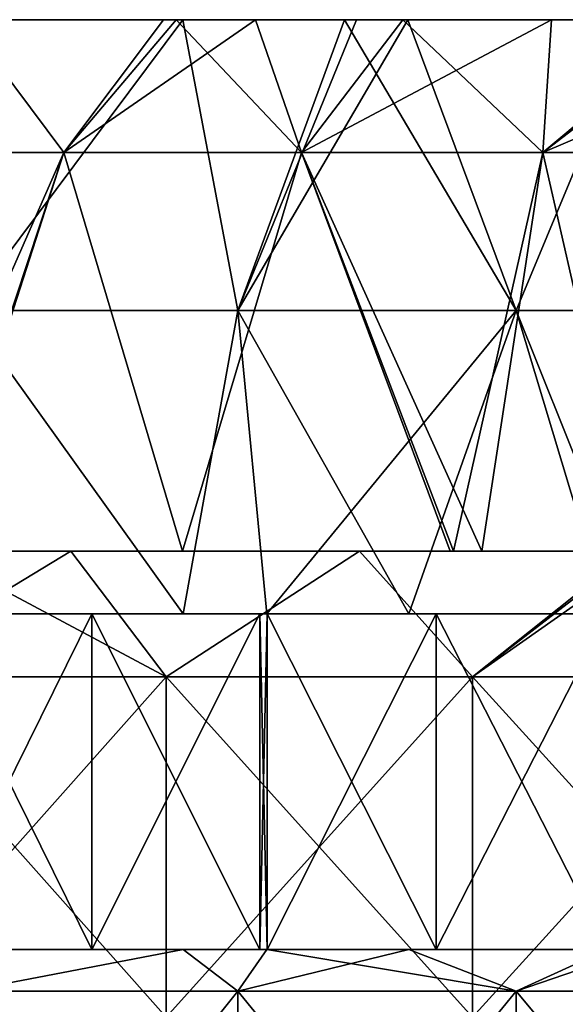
# Model space of a CAD drawing. Header units: inches. Extents: x -3.56 to 3.56, y -0.38 to 0.62.
# Tile 99 of 256: x -1.62 to -1.49, y 0.39 to 0.62. Entities that reach past the tile are written whole.
import ezdxf

# ---------------------------------------------------------------- set-up
doc = ezdxf.new("R2010")
doc.units = ezdxf.units.IN
doc.header["$LTSCALE"] = 65.185185
doc.header["$MEASUREMENT"] = 0
for name, color, linetype in [('1', 7, 'CONTINUOUS'), ('12', 7, 'CONTINUOUS'), ('13', 7, 'CONTINUOUS'), ('14', 7, 'CONTINUOUS'), ('15', 7, 'CONTINUOUS'), ('16', 7, 'CONTINUOUS'), ('17', 7, 'CONTINUOUS'), ('2', 7, 'CONTINUOUS'), ('3', 7, 'CONTINUOUS'), ('4', 7, 'CONTINUOUS'), ('5', 7, 'CONTINUOUS'), ('6', 7, 'CONTINUOUS'), ('7', 7, 'CONTINUOUS')]:
    doc.layers.add(name, color=color, linetype=linetype)

msp = doc.modelspace()

# ---------------------------------------------------------------- linework, layer by layer
at = {"layer": '1', "color": 13, "linetype": 'Continuous', "true_color": 0xd67263}
for points in [[(-1.6496, 0.5, -2.92319), (-1.60983, 0.5, -3.00327), (-1.68633, 0.5, -3.00327), (-1.6496, 0.5, -2.92319)], [(-1.68633, 0.5, -3.00327), (-1.60983, 0.5, -3.00327), (-1.64112, 0.5, -3.08335), (-1.68633, 0.5, -3.00327)], [(-1.60657, 0.5, 2.52225), (-1.67059, 0.5, 2.44217), (-1.68231, 0.5, 2.52225), (-1.60657, 0.5, 2.52225)], [(-1.60657, 0.5, 2.52225), (-1.68231, 0.5, 2.52225), (-1.67594, 0.5, 2.60233), (-1.60657, 0.5, 2.52225)], [(-1.60569, 0.5, -2.52279), (-1.67503, 0.5, -2.60287), (-1.68146, 0.5, -2.52279), (-1.60569, 0.5, -2.52279)], [(-1.60569, 0.5, -2.52279), (-1.68146, 0.5, -2.52279), (-1.66979, 0.5, -2.44271), (-1.60569, 0.5, -2.52279)], [(-1.64344, 0.5, 2.92265), (-1.68089, 0.5, 3.00273), (-1.6023, 0.5, 3.00273), (-1.64344, 0.5, 2.92265)], [(-1.68089, 0.5, 3.00273), (-1.62663, 0.5, 3.08281), (-1.6023, 0.5, 3.00273), (-1.68089, 0.5, 3.00273)], [(-1.67734, 0.5, -2.84311), (-1.59916, 0.5, -2.84311), (-1.6496, 0.5, -2.92319), (-1.67734, 0.5, -2.84311)], [(-1.59916, 0.5, -2.84311), (-1.67734, 0.5, -2.84311), (-1.63587, 0.5, -2.76303), (-1.59916, 0.5, -2.84311)], [(-1.60026, 0.5, 2.60233), (-1.60657, 0.5, 2.52225), (-1.67594, 0.5, 2.60233), (-1.60026, 0.5, 2.60233)], [(-1.60026, 0.5, 2.60233), (-1.67594, 0.5, 2.60233), (-1.65036, 0.5, 2.68241), (-1.60026, 0.5, 2.60233)], [(-1.59932, 0.5, -2.60287), (-1.64931, 0.5, -2.68295), (-1.67503, 0.5, -2.60287), (-1.59932, 0.5, -2.60287)], [(-1.59932, 0.5, -2.60287), (-1.67503, 0.5, -2.60287), (-1.60569, 0.5, -2.52279), (-1.59932, 0.5, -2.60287)], [(-1.59371, 0.5, 2.44217), (-1.63873, 0.5, 2.36222), (-1.67059, 0.5, 2.44217), (-1.59371, 0.5, 2.44217)], [(-1.59371, 0.5, 2.44217), (-1.67059, 0.5, 2.44217), (-1.60657, 0.5, 2.52225), (-1.59371, 0.5, 2.44217)], [(-1.59288, 0.5, -2.44271), (-1.60569, 0.5, -2.52279), (-1.66979, 0.5, -2.44271), (-1.59288, 0.5, -2.44271)], [(-1.59288, 0.5, -2.44271), (-1.66979, 0.5, -2.44271), (-1.63794, 0.5, -2.36277), (-1.59288, 0.5, -2.44271)], [(-1.57328, 0.5, 2.68241), (-1.60026, 0.5, 2.60233), (-1.65036, 0.5, 2.68241), (-1.57328, 0.5, 2.68241)], [(-1.57328, 0.5, 2.68241), (-1.65036, 0.5, 2.68241), (-1.63705, 0.5, 2.76249), (-1.57328, 0.5, 2.68241)], [(-1.6496, 0.5, -2.92319), (-1.59916, 0.5, -2.84311), (-1.57236, 0.5, -2.92319), (-1.6496, 0.5, -2.92319)], [(-1.6496, 0.5, -2.92319), (-1.57236, 0.5, -2.92319), (-1.60983, 0.5, -3.00327), (-1.6496, 0.5, -2.92319)], [(-1.57218, 0.5, -2.68295), (-1.63587, 0.5, -2.76303), (-1.64931, 0.5, -2.68295), (-1.57218, 0.5, -2.68295)], [(-1.57218, 0.5, -2.68295), (-1.64931, 0.5, -2.68295), (-1.59932, 0.5, -2.60287), (-1.57218, 0.5, -2.68295)], [(-1.56481, 0.5, 2.92265), (-1.6216, 0.5, 2.84257), (-1.64344, 0.5, 2.92265), (-1.56481, 0.5, 2.92265)], [(-1.56481, 0.5, 2.92265), (-1.64344, 0.5, 2.92265), (-1.6023, 0.5, 3.00273), (-1.56481, 0.5, 2.92265)], [(-1.64112, 0.5, -3.08335), (-1.60983, 0.5, -3.00327), (-1.56976, 0.5, -3.08335), (-1.64112, 0.5, -3.08335)], [(-1.64112, 0.5, -3.08335), (-1.56976, 0.5, -3.08335), (-1.63798, 0.5, -3.1636), (-1.64112, 0.5, -3.08335)], [(-1.55897, 0.5, 3.16289), (-1.62663, 0.5, 3.08281), (-1.63903, 0.5, 3.16306), (-1.55897, 0.5, 3.16289)], [(-1.55897, 0.5, 3.16289), (-1.63903, 0.5, 3.16306), (-1.60602, 0.5, 3.17994), (-1.55897, 0.5, 3.16289)], [(-1.57977, 0.5, 2.40207), (-1.63873, 0.5, 2.36222), (-1.59371, 0.5, 2.44217), (-1.57977, 0.5, 2.40207)], [(-1.63798, 0.5, -3.1636), (-1.56976, 0.5, -3.08335), (-1.55798, 0.5, -3.16343), (-1.63798, 0.5, -3.1636)], [(-1.63798, 0.5, -3.1636), (-1.55798, 0.5, -3.16343), (-1.60602, 0.5, -3.17994), (-1.63798, 0.5, -3.1636)], [(-1.57977, 0.5, -2.40207), (-1.59288, 0.5, -2.44271), (-1.63794, 0.5, -2.36277), (-1.57977, 0.5, -2.40207)], [(-1.56056, 0.5, 2.76249), (-1.57328, 0.5, 2.68241), (-1.63705, 0.5, 2.76249), (-1.56056, 0.5, 2.76249)], [(-1.56056, 0.5, 2.76249), (-1.63705, 0.5, 2.76249), (-1.6216, 0.5, 2.84257), (-1.56056, 0.5, 2.76249)], [(-1.55932, 0.5, -2.76303), (-1.59916, 0.5, -2.84311), (-1.63587, 0.5, -2.76303), (-1.55932, 0.5, -2.76303)], [(-1.55932, 0.5, -2.76303), (-1.63587, 0.5, -2.76303), (-1.57218, 0.5, -2.68295), (-1.55932, 0.5, -2.76303)], [(-1.62663, 0.5, 3.08281), (-1.54756, 0.5, 3.08281), (-1.6023, 0.5, 3.00273), (-1.62663, 0.5, 3.08281)], [(-1.54756, 0.5, 3.08281), (-1.62663, 0.5, 3.08281), (-1.55897, 0.5, 3.16289), (-1.54756, 0.5, 3.08281)], [(-1.54654, 0.5, 2.84257), (-1.56056, 0.5, 2.76249), (-1.6216, 0.5, 2.84257), (-1.54654, 0.5, 2.84257)], [(-1.54654, 0.5, 2.84257), (-1.6216, 0.5, 2.84257), (-1.56481, 0.5, 2.92265), (-1.54654, 0.5, 2.84257)], [(-1.57236, 0.5, -2.92319), (-1.53334, 0.5, -3.00327), (-1.60983, 0.5, -3.00327), (-1.57236, 0.5, -2.92319)], [(-1.60983, 0.5, -3.00327), (-1.53334, 0.5, -3.00327), (-1.56976, 0.5, -3.08335), (-1.60983, 0.5, -3.00327)], [(-1.53083, 0.5, 2.52225), (-1.59371, 0.5, 2.44217), (-1.60657, 0.5, 2.52225), (-1.53083, 0.5, 2.52225)], [(-1.53083, 0.5, 2.52225), (-1.60657, 0.5, 2.52225), (-1.60026, 0.5, 2.60233), (-1.53083, 0.5, 2.52225)], [(-1.60602, 0.5, -3.17994), (-1.55798, 0.5, -3.16343), (-1.53815, 0.5, -3.21331), (-1.60602, 0.5, -3.17994)], [(-1.55897, 0.5, 3.16289), (-1.60602, 0.5, 3.17994), (-1.53815, 0.5, 3.21331), (-1.55897, 0.5, 3.16289)], [(-1.52992, 0.5, -2.52279), (-1.59932, 0.5, -2.60287), (-1.60569, 0.5, -2.52279), (-1.52992, 0.5, -2.52279)], [(-1.52992, 0.5, -2.52279), (-1.60569, 0.5, -2.52279), (-1.59288, 0.5, -2.44271), (-1.52992, 0.5, -2.52279)], [(-1.56481, 0.5, 2.92265), (-1.6023, 0.5, 3.00273), (-1.52372, 0.5, 3.00273), (-1.56481, 0.5, 2.92265)], [(-1.6023, 0.5, 3.00273), (-1.54756, 0.5, 3.08281), (-1.52372, 0.5, 3.00273), (-1.6023, 0.5, 3.00273)], [(-1.52458, 0.5, 2.60233), (-1.53083, 0.5, 2.52225), (-1.60026, 0.5, 2.60233), (-1.52458, 0.5, 2.60233)], [(-1.52458, 0.5, 2.60233), (-1.60026, 0.5, 2.60233), (-1.57328, 0.5, 2.68241), (-1.52458, 0.5, 2.60233)], [(-1.5236, 0.5, -2.60287), (-1.57218, 0.5, -2.68295), (-1.59932, 0.5, -2.60287), (-1.5236, 0.5, -2.60287)], [(-1.5236, 0.5, -2.60287), (-1.59932, 0.5, -2.60287), (-1.52992, 0.5, -2.52279), (-1.5236, 0.5, -2.60287)], [(-1.59916, 0.5, -2.84311), (-1.52099, 0.5, -2.84311), (-1.57236, 0.5, -2.92319), (-1.59916, 0.5, -2.84311)], [(-1.52099, 0.5, -2.84311), (-1.59916, 0.5, -2.84311), (-1.55932, 0.5, -2.76303), (-1.52099, 0.5, -2.84311)], [(-1.51689, 0.5, 2.44226), (-1.57977, 0.5, 2.40207), (-1.59371, 0.5, 2.44217), (-1.51689, 0.5, 2.44226)], [(-1.51689, 0.5, 2.44226), (-1.59371, 0.5, 2.44217), (-1.53083, 0.5, 2.52225), (-1.51689, 0.5, 2.44226)], [(-1.51604, 0.5, -2.44279), (-1.52992, 0.5, -2.52279), (-1.59288, 0.5, -2.44271), (-1.51604, 0.5, -2.44279)], [(-1.51604, 0.5, -2.44279), (-1.59288, 0.5, -2.44271), (-1.57977, 0.5, -2.40207), (-1.51604, 0.5, -2.44279)], [(-1.4962, 0.5, 2.68241), (-1.52458, 0.5, 2.60233), (-1.57328, 0.5, 2.68241), (-1.4962, 0.5, 2.68241)], [(-1.4962, 0.5, 2.68241), (-1.57328, 0.5, 2.68241), (-1.56056, 0.5, 2.76249), (-1.4962, 0.5, 2.68241)], [(-1.57236, 0.5, -2.92319), (-1.52099, 0.5, -2.84311), (-1.49512, 0.5, -2.92319), (-1.57236, 0.5, -2.92319)], [(-1.57236, 0.5, -2.92319), (-1.49512, 0.5, -2.92319), (-1.53334, 0.5, -3.00327), (-1.57236, 0.5, -2.92319)], [(-1.49506, 0.5, -2.68295), (-1.55932, 0.5, -2.76303), (-1.57218, 0.5, -2.68295), (-1.49506, 0.5, -2.68295)], [(-1.49506, 0.5, -2.68295), (-1.57218, 0.5, -2.68295), (-1.5236, 0.5, -2.60287), (-1.49506, 0.5, -2.68295)], [(-1.56976, 0.5, -3.08335), (-1.53334, 0.5, -3.00327), (-1.4984, 0.5, -3.08335), (-1.56976, 0.5, -3.08335)], [(-1.56976, 0.5, -3.08335), (-1.4984, 0.5, -3.08335), (-1.55798, 0.5, -3.16343), (-1.56976, 0.5, -3.08335)], [(-1.48894, 0.5, 2.92348), (-1.54654, 0.5, 2.84257), (-1.56481, 0.5, 2.92265), (-1.48894, 0.5, 2.92348)], [(-1.48894, 0.5, 2.92348), (-1.56481, 0.5, 2.92265), (-1.52372, 0.5, 3.00273), (-1.48894, 0.5, 2.92348)], [(-1.48408, 0.5, 2.76249), (-1.4962, 0.5, 2.68241), (-1.56056, 0.5, 2.76249), (-1.48408, 0.5, 2.76249)], [(-1.48408, 0.5, 2.76249), (-1.56056, 0.5, 2.76249), (-1.54654, 0.5, 2.84257), (-1.48408, 0.5, 2.76249)], [(-1.48277, 0.5, -2.76303), (-1.52099, 0.5, -2.84311), (-1.55932, 0.5, -2.76303), (-1.48277, 0.5, -2.76303)], [(-1.48277, 0.5, -2.76303), (-1.55932, 0.5, -2.76303), (-1.49506, 0.5, -2.68295), (-1.48277, 0.5, -2.76303)], [(-1.47902, 0.5, 3.16289), (-1.54756, 0.5, 3.08281), (-1.55897, 0.5, 3.16289), (-1.47902, 0.5, 3.16289)], [(-1.47902, 0.5, 3.16289), (-1.55897, 0.5, 3.16289), (-1.53815, 0.5, 3.21331), (-1.47902, 0.5, 3.16289)], [(-1.55798, 0.5, -3.16343), (-1.4984, 0.5, -3.08335), (-1.47808, 0.5, -3.16343), (-1.55798, 0.5, -3.16343)], [(-1.55798, 0.5, -3.16343), (-1.47808, 0.5, -3.16343), (-1.53815, 0.5, -3.21331), (-1.55798, 0.5, -3.16343)], [(-1.54756, 0.5, 3.08281), (-1.46848, 0.5, 3.08281), (-1.52372, 0.5, 3.00273), (-1.54756, 0.5, 3.08281)], [(-1.46848, 0.5, 3.08281), (-1.54756, 0.5, 3.08281), (-1.47902, 0.5, 3.16289), (-1.46848, 0.5, 3.08281)], [(-1.47157, 0.5, 2.84248), (-1.48408, 0.5, 2.76249), (-1.54654, 0.5, 2.84257), (-1.47157, 0.5, 2.84248)], [(-1.47157, 0.5, 2.84248), (-1.54654, 0.5, 2.84257), (-1.48972, 0.5, 2.90949), (-1.47157, 0.5, 2.84248)], [(-1.48972, 0.5, 2.90949), (-1.54654, 0.5, 2.84257), (-1.48894, 0.5, 2.92348), (-1.48972, 0.5, 2.90949)], [(-1.53815, 0.5, -3.21331), (-1.47808, 0.5, -3.16343), (-1.4733, 0.5, -3.24355), (-1.53815, 0.5, -3.21331)], [(-1.47447, 0.5, 3.24302), (-1.47902, 0.5, 3.16289), (-1.53815, 0.5, 3.21331), (-1.47447, 0.5, 3.24302)], [(-1.49512, 0.5, -2.92319), (-1.45685, 0.5, -3.00327), (-1.53334, 0.5, -3.00327), (-1.49512, 0.5, -2.92319)], [(-1.53334, 0.5, -3.00327), (-1.45685, 0.5, -3.00327), (-1.4984, 0.5, -3.08335), (-1.53334, 0.5, -3.00327)], [(-1.45509, 0.5, 2.52225), (-1.51689, 0.5, 2.44226), (-1.53083, 0.5, 2.52225), (-1.45509, 0.5, 2.52225)], [(-1.45509, 0.5, 2.52225), (-1.53083, 0.5, 2.52225), (-1.52458, 0.5, 2.60233), (-1.45509, 0.5, 2.52225)], [(-1.45415, 0.5, -2.52279), (-1.5236, 0.5, -2.60287), (-1.52992, 0.5, -2.52279), (-1.45415, 0.5, -2.52279)], [(-1.45415, 0.5, -2.52279), (-1.52992, 0.5, -2.52279), (-1.47367, 0.5, -2.46857), (-1.45415, 0.5, -2.52279)], [(-1.47367, 0.5, -2.46857), (-1.52992, 0.5, -2.52279), (-1.5094, 0.5, -2.44689), (-1.47367, 0.5, -2.46857)], [(-1.5094, 0.5, -2.44689), (-1.52992, 0.5, -2.52279), (-1.51604, 0.5, -2.44279), (-1.5094, 0.5, -2.44689)], [(-1.44889, 0.5, 2.60233), (-1.45509, 0.5, 2.52225), (-1.52458, 0.5, 2.60233), (-1.44889, 0.5, 2.60233)], [(-1.44889, 0.5, 2.60233), (-1.52458, 0.5, 2.60233), (-1.4962, 0.5, 2.68241), (-1.44889, 0.5, 2.60233)], [(-1.48894, 0.5, 2.92348), (-1.52372, 0.5, 3.00273), (-1.47185, 0.5, 2.97602), (-1.48894, 0.5, 2.92348)], [(-1.52372, 0.5, 3.00273), (-1.46848, 0.5, 3.08281), (-1.44825, 0.5, 3.00594), (-1.52372, 0.5, 3.00273)], [(-1.52372, 0.5, 3.00273), (-1.44825, 0.5, 3.00594), (-1.47185, 0.5, 2.97602), (-1.52372, 0.5, 3.00273)], [(-1.44788, 0.5, -2.60287), (-1.49506, 0.5, -2.68295), (-1.5236, 0.5, -2.60287), (-1.44788, 0.5, -2.60287)], [(-1.44788, 0.5, -2.60287), (-1.5236, 0.5, -2.60287), (-1.45415, 0.5, -2.52279), (-1.44788, 0.5, -2.60287)], [(-1.52099, 0.5, -2.84311), (-1.44281, 0.5, -2.84311), (-1.49512, 0.5, -2.92319), (-1.52099, 0.5, -2.84311)], [(-1.44281, 0.5, -2.84311), (-1.52099, 0.5, -2.84311), (-1.48277, 0.5, -2.76303), (-1.44281, 0.5, -2.84311)], [(-1.5094, 0.5, 2.44689), (-1.51689, 0.5, 2.44226), (-1.45509, 0.5, 2.52225), (-1.5094, 0.5, 2.44689)], [(-1.47367, 0.5, 2.46857), (-1.5094, 0.5, 2.44689), (-1.45509, 0.5, 2.52225), (-1.47367, 0.5, 2.46857)], [(-1.4984, 0.5, -3.08335), (-1.45685, 0.5, -3.00327), (-1.42704, 0.5, -3.08335), (-1.4984, 0.5, -3.08335)], [(-1.4984, 0.5, -3.08335), (-1.42704, 0.5, -3.08335), (-1.47808, 0.5, -3.16343), (-1.4984, 0.5, -3.08335)], [(-1.41911, 0.5, 2.68241), (-1.44889, 0.5, 2.60233), (-1.4962, 0.5, 2.68241), (-1.41911, 0.5, 2.68241)], [(-1.41911, 0.5, 2.68241), (-1.4962, 0.5, 2.68241), (-1.48408, 0.5, 2.76249), (-1.41911, 0.5, 2.68241)], [(-1.49512, 0.5, -2.92319), (-1.44281, 0.5, -2.84311), (-1.41788, 0.5, -2.92319), (-1.49512, 0.5, -2.92319)], [(-1.49512, 0.5, -2.92319), (-1.41788, 0.5, -2.92319), (-1.45685, 0.5, -3.00327), (-1.49512, 0.5, -2.92319)], [(-1.41793, 0.5, -2.68295), (-1.48277, 0.5, -2.76303), (-1.49506, 0.5, -2.68295), (-1.41793, 0.5, -2.68295)], [(-1.41793, 0.5, -2.68295), (-1.49506, 0.5, -2.68295), (-1.44788, 0.5, -2.60287), (-1.41793, 0.5, -2.68295)]]:
    msp.add_3dface(points, dxfattribs=at)
at = {"layer": '12', "color": 13, "linetype": 'Continuous', "true_color": 0xd67263}
for points in [[(-1.55998, 0.40625, -2.18838), (-1.55988, 0.40625, -2.23314), (-1.64008, 0.40625, -2.22107), (-1.55998, 0.40625, -2.18838)], [(-1.63996, 0.40625, -2.17494), (-1.55998, 0.40625, -2.18838), (-1.64008, 0.40625, -2.22107), (-1.63996, 0.40625, -2.17494)], [(-1.55998, 0.40625, 2.18838), (-1.63996, 0.40625, 2.17494), (-1.64008, 0.40625, 2.22107), (-1.55998, 0.40625, 2.18838)], [(-1.55998, 0.40625, 2.18838), (-1.64008, 0.40625, 2.22107), (-1.55988, 0.40625, 2.23314), (-1.55998, 0.40625, 2.18838)], [(-1.64008, 0.40625, -2.22107), (-1.55988, 0.40625, -2.23314), (-1.60111, 0.40625, -2.24931), (-1.64008, 0.40625, -2.22107)], [(-1.64008, 0.40625, 2.22107), (-1.60111, 0.40625, 2.24931), (-1.55988, 0.40625, 2.23314), (-1.64008, 0.40625, 2.22107)], [(-1.63177, 0.40625, -2.13538), (-1.57961, 0.40625, -2.17425), (-1.63996, 0.40625, -2.17494), (-1.63177, 0.40625, -2.13538)], [(-1.57961, 0.40625, -2.17425), (-1.55998, 0.40625, -2.18838), (-1.63996, 0.40625, -2.17494), (-1.57961, 0.40625, -2.17425)], [(-1.55998, 0.40625, 2.18838), (-1.57961, 0.40625, 2.17425), (-1.63996, 0.40625, 2.17494), (-1.55998, 0.40625, 2.18838)], [(-1.57961, 0.40625, 2.17425), (-1.63177, 0.40625, 2.13538), (-1.63996, 0.40625, 2.17494), (-1.57961, 0.40625, 2.17425)], [(-1.55988, 0.40625, -2.23314), (-1.5599, 0.40625, -2.27808), (-1.60111, 0.40625, -2.24931), (-1.55988, 0.40625, -2.23314)], [(-1.5599, 0.40625, -2.27808), (-1.56163, 0.40625, -2.27689), (-1.60111, 0.40625, -2.24931), (-1.5599, 0.40625, -2.27808)], [(-1.55988, 0.40625, 2.23314), (-1.60111, 0.40625, 2.24931), (-1.56163, 0.40625, 2.27689), (-1.55988, 0.40625, 2.23314)], [(-1.5599, 0.40625, 2.27808), (-1.55988, 0.40625, 2.23314), (-1.56163, 0.40625, 2.27689), (-1.5599, 0.40625, 2.27808)], [(-1.55998, 0.40625, -2.18838), (-1.52656, 0.40625, -2.21183), (-1.55988, 0.40625, -2.23314), (-1.55998, 0.40625, -2.18838)], [(-1.52656, 0.40625, 2.21183), (-1.55998, 0.40625, 2.18838), (-1.55988, 0.40625, 2.23314), (-1.52656, 0.40625, 2.21183)], [(-1.47984, 0.40625, -2.24337), (-1.4798, 0.40625, -2.28701), (-1.5599, 0.40625, -2.27808), (-1.47984, 0.40625, -2.24337)], [(-1.55988, 0.40625, -2.23314), (-1.47984, 0.40625, -2.24337), (-1.5599, 0.40625, -2.27808), (-1.55988, 0.40625, -2.23314)], [(-1.47984, 0.40625, 2.24337), (-1.55988, 0.40625, 2.23314), (-1.5599, 0.40625, 2.27808), (-1.47984, 0.40625, 2.24337)], [(-1.47984, 0.40625, 2.24337), (-1.5599, 0.40625, 2.27808), (-1.4798, 0.40625, 2.28701), (-1.47984, 0.40625, 2.24337)], [(-1.4798, 0.40625, -2.28701), (-1.52011, 0.40625, -2.30483), (-1.5599, 0.40625, -2.27808), (-1.4798, 0.40625, -2.28701)], [(-1.5599, 0.40625, 2.27808), (-1.52011, 0.40625, 2.30483), (-1.4798, 0.40625, 2.28701), (-1.5599, 0.40625, 2.27808)], [(-1.52656, 0.40625, -2.21183), (-1.47984, 0.40625, -2.24337), (-1.55988, 0.40625, -2.23314), (-1.52656, 0.40625, -2.21183)], [(-1.47984, 0.40625, 2.24337), (-1.52656, 0.40625, 2.21183), (-1.55988, 0.40625, 2.23314), (-1.47984, 0.40625, 2.24337)], [(-1.4798, 0.40625, -2.28701), (-1.47988, 0.40625, -2.33087), (-1.52011, 0.40625, -2.30483), (-1.4798, 0.40625, -2.28701)], [(-1.4798, 0.40625, 2.28701), (-1.52011, 0.40625, 2.30483), (-1.47988, 0.40625, 2.33087), (-1.4798, 0.40625, 2.28701)]]:
    msp.add_3dface(points, dxfattribs=at)
at = {"layer": '13', "color": 13, "linetype": 'Continuous', "true_color": 0xd67263}
for points in [[(-1.55988, 0.48525, -2.23314), (-1.55998, 0.48525, -2.18838), (-1.64008, 0.48525, -2.22107), (-1.55988, 0.48525, -2.23314)], [(-1.64008, 0.48525, -2.22107), (-1.55998, 0.48525, -2.18838), (-1.63996, 0.48525, -2.17494), (-1.64008, 0.48525, -2.22107)], [(-1.55998, 0.48525, 2.18838), (-1.64008, 0.48525, 2.22107), (-1.63996, 0.48525, 2.17494), (-1.55998, 0.48525, 2.18838)], [(-1.64008, 0.48525, 2.22107), (-1.55998, 0.48525, 2.18838), (-1.55988, 0.48525, 2.23314), (-1.64008, 0.48525, 2.22107)], [(-1.60111, 0.48525, -2.24931), (-1.55988, 0.48525, -2.23314), (-1.64008, 0.48525, -2.22107), (-1.60111, 0.48525, -2.24931)], [(-1.60111, 0.48525, 2.24931), (-1.64008, 0.48525, 2.22107), (-1.55988, 0.48525, 2.23314), (-1.60111, 0.48525, 2.24931)], [(-1.55998, 0.48525, -2.18838), (-1.57961, 0.48525, -2.17425), (-1.63996, 0.48525, -2.17494), (-1.55998, 0.48525, -2.18838)], [(-1.57961, 0.48525, -2.17425), (-1.63177, 0.48525, -2.13538), (-1.63996, 0.48525, -2.17494), (-1.57961, 0.48525, -2.17425)], [(-1.63177, 0.48525, 2.13538), (-1.57961, 0.48525, 2.17425), (-1.63996, 0.48525, 2.17494), (-1.63177, 0.48525, 2.13538)], [(-1.57961, 0.48525, 2.17425), (-1.55998, 0.48525, 2.18838), (-1.63996, 0.48525, 2.17494), (-1.57961, 0.48525, 2.17425)], [(-1.56163, 0.48525, -2.27689), (-1.55988, 0.48525, -2.23314), (-1.60111, 0.48525, -2.24931), (-1.56163, 0.48525, -2.27689)], [(-1.56163, 0.48525, 2.27689), (-1.60111, 0.48525, 2.24931), (-1.5599, 0.48525, 2.27808), (-1.56163, 0.48525, 2.27689)], [(-1.5599, 0.48525, 2.27808), (-1.60111, 0.48525, 2.24931), (-1.55988, 0.48525, 2.23314), (-1.5599, 0.48525, 2.27808)], [(-1.5599, 0.48525, -2.27808), (-1.55988, 0.48525, -2.23314), (-1.56163, 0.48525, -2.27689), (-1.5599, 0.48525, -2.27808)], [(-1.52656, 0.48525, -2.21183), (-1.55998, 0.48525, -2.18838), (-1.55988, 0.48525, -2.23314), (-1.52656, 0.48525, -2.21183)], [(-1.55998, 0.48525, 2.18838), (-1.52656, 0.48525, 2.21183), (-1.55988, 0.48525, 2.23314), (-1.55998, 0.48525, 2.18838)], [(-1.4798, 0.48525, -2.28701), (-1.47984, 0.48525, -2.24337), (-1.5599, 0.48525, -2.27808), (-1.4798, 0.48525, -2.28701)], [(-1.5599, 0.48525, -2.27808), (-1.47984, 0.48525, -2.24337), (-1.55988, 0.48525, -2.23314), (-1.5599, 0.48525, -2.27808)], [(-1.47984, 0.48525, 2.24337), (-1.5599, 0.48525, 2.27808), (-1.55988, 0.48525, 2.23314), (-1.47984, 0.48525, 2.24337)], [(-1.5599, 0.48525, 2.27808), (-1.47984, 0.48525, 2.24337), (-1.4798, 0.48525, 2.28701), (-1.5599, 0.48525, 2.27808)], [(-1.52011, 0.48525, -2.30483), (-1.4798, 0.48525, -2.28701), (-1.5599, 0.48525, -2.27808), (-1.52011, 0.48525, -2.30483)], [(-1.52011, 0.48525, 2.30483), (-1.5599, 0.48525, 2.27808), (-1.4798, 0.48525, 2.28701), (-1.52011, 0.48525, 2.30483)], [(-1.47984, 0.48525, -2.24337), (-1.52656, 0.48525, -2.21183), (-1.55988, 0.48525, -2.23314), (-1.47984, 0.48525, -2.24337)], [(-1.52656, 0.48525, 2.21183), (-1.47984, 0.48525, 2.24337), (-1.55988, 0.48525, 2.23314), (-1.52656, 0.48525, 2.21183)], [(-1.47988, 0.48525, -2.33087), (-1.4798, 0.48525, -2.28701), (-1.52011, 0.48525, -2.30483), (-1.47988, 0.48525, -2.33087)], [(-1.47988, 0.48525, 2.33087), (-1.52011, 0.48525, 2.30483), (-1.4798, 0.48525, 2.28701), (-1.47988, 0.48525, 2.33087)]]:
    msp.add_3dface(points, dxfattribs=at)
at = {"layer": '14', "color": 13, "linetype": 'Continuous', "true_color": 0xd67263}
for points in [[(-1.64008, 0.40625, -2.22107), (-1.60111, 0.40625, -2.24931), (-1.64008, 0.48525, -2.22107), (-1.64008, 0.40625, -2.22107)], [(-1.60111, 0.40625, -2.24931), (-1.60111, 0.48525, -2.24931), (-1.64008, 0.48525, -2.22107), (-1.60111, 0.40625, -2.24931)], [(-1.60111, 0.40625, -2.24931), (-1.56163, 0.40625, -2.27689), (-1.60111, 0.48525, -2.24931), (-1.60111, 0.40625, -2.24931)], [(-1.56163, 0.40625, -2.27689), (-1.56163, 0.48525, -2.27689), (-1.60111, 0.48525, -2.24931), (-1.56163, 0.40625, -2.27689)], [(-1.56163, 0.40625, -2.27689), (-1.5599, 0.40625, -2.27808), (-1.56163, 0.48525, -2.27689), (-1.56163, 0.40625, -2.27689)], [(-1.5599, 0.40625, -2.27808), (-1.5599, 0.48525, -2.27808), (-1.56163, 0.48525, -2.27689), (-1.5599, 0.40625, -2.27808)], [(-1.5599, 0.40625, -2.27808), (-1.52011, 0.40625, -2.30483), (-1.5599, 0.48525, -2.27808), (-1.5599, 0.40625, -2.27808)], [(-1.52011, 0.40625, -2.30483), (-1.52011, 0.48525, -2.30483), (-1.5599, 0.48525, -2.27808), (-1.52011, 0.40625, -2.30483)], [(-1.52011, 0.40625, -2.30483), (-1.47988, 0.40625, -2.33087), (-1.52011, 0.48525, -2.30483), (-1.52011, 0.40625, -2.30483)], [(-1.47988, 0.40625, -2.33087), (-1.47988, 0.48525, -2.33087), (-1.52011, 0.48525, -2.30483), (-1.47988, 0.40625, -2.33087)]]:
    msp.add_3dface(points, dxfattribs=at)
at = {"layer": '15', "color": 13, "linetype": 'Continuous', "true_color": 0xd67263}
for points in [[(-1.60111, 0.40625, 2.24931), (-1.64008, 0.40625, 2.22107), (-1.60111, 0.48525, 2.24931), (-1.60111, 0.40625, 2.24931)], [(-1.64008, 0.40625, 2.22107), (-1.64008, 0.48525, 2.22107), (-1.60111, 0.48525, 2.24931), (-1.64008, 0.40625, 2.22107)], [(-1.56163, 0.40625, 2.27689), (-1.60111, 0.40625, 2.24931), (-1.56163, 0.48525, 2.27689), (-1.56163, 0.40625, 2.27689)], [(-1.60111, 0.40625, 2.24931), (-1.60111, 0.48525, 2.24931), (-1.56163, 0.48525, 2.27689), (-1.60111, 0.40625, 2.24931)], [(-1.5599, 0.40625, 2.27808), (-1.56163, 0.40625, 2.27689), (-1.5599, 0.48525, 2.27808), (-1.5599, 0.40625, 2.27808)], [(-1.56163, 0.40625, 2.27689), (-1.56163, 0.48525, 2.27689), (-1.5599, 0.48525, 2.27808), (-1.56163, 0.40625, 2.27689)], [(-1.52011, 0.40625, 2.30483), (-1.5599, 0.40625, 2.27808), (-1.52011, 0.48525, 2.30483), (-1.52011, 0.40625, 2.30483)], [(-1.5599, 0.40625, 2.27808), (-1.5599, 0.48525, 2.27808), (-1.52011, 0.48525, 2.30483), (-1.5599, 0.40625, 2.27808)], [(-1.47988, 0.40625, 2.33087), (-1.52011, 0.40625, 2.30483), (-1.47988, 0.48525, 2.33087), (-1.47988, 0.40625, 2.33087)], [(-1.52011, 0.40625, 2.30483), (-1.52011, 0.48525, 2.30483), (-1.47988, 0.48525, 2.33087), (-1.52011, 0.40625, 2.30483)]]:
    msp.add_3dface(points, dxfattribs=at)
at = {"layer": '16', "color": 13, "linetype": 'Continuous', "true_color": 0xd67263}
for points in [[(-1.63101, 0.625, -2.32951), (-1.60769, 0.59375, -2.38348), (-1.66272, 0.59375, -2.34542), (-1.63101, 0.625, -2.32951)], [(-1.63101, 0.625, -2.32951), (-1.58421, 0.625, -2.3616), (-1.60769, 0.59375, -2.38348), (-1.63101, 0.625, -2.32951)], [(-1.58421, 0.625, -2.3616), (-1.56261, 0.625, -2.37595), (-1.60769, 0.59375, -2.38348), (-1.58421, 0.625, -2.3616)], [(-1.56261, 0.625, -2.37595), (-1.55179, 0.59375, -2.42024), (-1.60769, 0.59375, -2.38348), (-1.56261, 0.625, -2.37595)], [(-1.56261, 0.625, -2.37595), (-1.52799, 0.625, -2.39837), (-1.55179, 0.59375, -2.42024), (-1.56261, 0.625, -2.37595)], [(-1.52799, 0.625, -2.39837), (-1.49301, 0.625, -2.42029), (-1.55179, 0.59375, -2.42024), (-1.52799, 0.625, -2.39837)], [(-1.49301, 0.625, -2.42029), (-1.49506, 0.59375, -2.45569), (-1.55179, 0.59375, -2.42024), (-1.49301, 0.625, -2.42029)], [(-1.49301, 0.625, -2.42029), (-1.45772, 0.625, -2.4417), (-1.49506, 0.59375, -2.45569), (-1.49301, 0.625, -2.42029)], [(-1.45772, 0.625, -2.4417), (-1.42196, 0.625, -2.46268), (-1.49506, 0.59375, -2.45569), (-1.45772, 0.625, -2.4417)], [(-1.42196, 0.625, -2.46268), (-1.43751, 0.59375, -2.48982), (-1.49506, 0.59375, -2.45569), (-1.42196, 0.625, -2.46268)]]:
    msp.add_3dface(points, dxfattribs=at)
at = {"layer": '17', "color": 13, "linetype": 'Continuous', "true_color": 0xd67263}
for points in [[(-1.63101, 0.625, 2.32951), (-1.66272, 0.59375, 2.34542), (-1.60769, 0.59375, 2.38348), (-1.63101, 0.625, 2.32951)], [(-1.58129, 0.625, 2.36356), (-1.63101, 0.625, 2.32951), (-1.60769, 0.59375, 2.38348), (-1.58129, 0.625, 2.36356)], [(-1.58129, 0.625, 2.36356), (-1.60769, 0.59375, 2.38348), (-1.55179, 0.59375, 2.42024), (-1.58129, 0.625, 2.36356)], [(-1.56261, 0.625, 2.37595), (-1.58129, 0.625, 2.36356), (-1.55179, 0.59375, 2.42024), (-1.56261, 0.625, 2.37595)], [(-1.52799, 0.625, 2.39837), (-1.56261, 0.625, 2.37595), (-1.55179, 0.59375, 2.42024), (-1.52799, 0.625, 2.39837)], [(-1.52799, 0.625, 2.39837), (-1.55179, 0.59375, 2.42024), (-1.49506, 0.59375, 2.45569), (-1.52799, 0.625, 2.39837)], [(-1.49301, 0.625, 2.42029), (-1.52799, 0.625, 2.39837), (-1.49506, 0.59375, 2.45569), (-1.49301, 0.625, 2.42029)], [(-1.4544, 0.625, 2.44367), (-1.49301, 0.625, 2.42029), (-1.49506, 0.59375, 2.45569), (-1.4544, 0.625, 2.44367)], [(-1.4544, 0.625, 2.44367), (-1.49506, 0.59375, 2.45569), (-1.43751, 0.59375, 2.48982), (-1.4544, 0.625, 2.44367)]]:
    msp.add_3dface(points, dxfattribs=at)
at = {"layer": '2', "color": 13, "linetype": 'Continuous', "true_color": 0xd67263}
for points in [[(-1.63798, 0.5, -3.1636), (-1.60602, 0.5, -3.17994), (-1.65477, 0.47038, -3.15486), (-1.63798, 0.5, -3.1636)], [(-1.63903, 0.5, 3.16306), (-1.65477, 0.47038, 3.15486), (-1.58361, 0.47038, 3.19118), (-1.63903, 0.5, 3.16306)], [(-1.60602, 0.5, -3.17994), (-1.58361, 0.47038, -3.19118), (-1.65477, 0.47038, -3.15486), (-1.60602, 0.5, -3.17994)], [(-1.60602, 0.5, 3.17994), (-1.63903, 0.5, 3.16306), (-1.58361, 0.47038, 3.19118), (-1.60602, 0.5, 3.17994)], [(-1.60602, 0.5, -3.17994), (-1.53815, 0.5, -3.21331), (-1.58361, 0.47038, -3.19118), (-1.60602, 0.5, -3.17994)], [(-1.53815, 0.5, 3.21331), (-1.60602, 0.5, 3.17994), (-1.58361, 0.47038, 3.19118), (-1.53815, 0.5, 3.21331)], [(-1.53815, 0.5, -3.21331), (-1.51164, 0.47038, -3.22589), (-1.58361, 0.47038, -3.19118), (-1.53815, 0.5, -3.21331)], [(-1.53815, 0.5, 3.21331), (-1.58361, 0.47038, 3.19118), (-1.51164, 0.47038, 3.22589), (-1.53815, 0.5, 3.21331)], [(-1.53815, 0.5, -3.21331), (-1.4733, 0.5, -3.24355), (-1.51164, 0.47038, -3.22589), (-1.53815, 0.5, -3.21331)], [(-1.47447, 0.5, 3.24302), (-1.53815, 0.5, 3.21331), (-1.51164, 0.47038, 3.22589), (-1.47447, 0.5, 3.24302)], [(-1.4733, 0.5, -3.24355), (-1.46954, 0.5, -3.24525), (-1.51164, 0.47038, -3.22589), (-1.4733, 0.5, -3.24355)], [(-1.46954, 0.5, -3.24525), (-1.43892, 0.47038, -3.25897), (-1.51164, 0.47038, -3.22589), (-1.46954, 0.5, -3.24525)], [(-1.47447, 0.5, 3.24302), (-1.51164, 0.47038, 3.22589), (-1.43892, 0.47038, 3.25897), (-1.47447, 0.5, 3.24302)], [(-1.58361, 0.3903, -3.19118), (-1.65477, 0.3903, -3.15486), (-1.58361, 0.47038, -3.19118), (-1.58361, 0.3903, -3.19118)], [(-1.58361, 0.47038, -3.19118), (-1.65477, 0.3903, -3.15486), (-1.65477, 0.47038, -3.15486), (-1.58361, 0.47038, -3.19118)], [(-1.65477, 0.3903, 3.15486), (-1.58361, 0.3903, 3.19118), (-1.65477, 0.47038, 3.15486), (-1.65477, 0.3903, 3.15486)], [(-1.65477, 0.47038, 3.15486), (-1.58361, 0.3903, 3.19118), (-1.58361, 0.47038, 3.19118), (-1.65477, 0.47038, 3.15486)], [(-1.51164, 0.3903, -3.22589), (-1.58361, 0.3903, -3.19118), (-1.51164, 0.47038, -3.22589), (-1.51164, 0.3903, -3.22589)], [(-1.51164, 0.47038, -3.22589), (-1.58361, 0.3903, -3.19118), (-1.58361, 0.47038, -3.19118), (-1.51164, 0.47038, -3.22589)], [(-1.58361, 0.3903, 3.19118), (-1.51164, 0.3903, 3.22589), (-1.58361, 0.47038, 3.19118), (-1.58361, 0.3903, 3.19118)], [(-1.58361, 0.47038, 3.19118), (-1.51164, 0.3903, 3.22589), (-1.51164, 0.47038, 3.22589), (-1.58361, 0.47038, 3.19118)], [(-1.43892, 0.3903, -3.25897), (-1.51164, 0.3903, -3.22589), (-1.43892, 0.47038, -3.25897), (-1.43892, 0.3903, -3.25897)], [(-1.43892, 0.47038, -3.25897), (-1.51164, 0.3903, -3.22589), (-1.51164, 0.47038, -3.22589), (-1.43892, 0.47038, -3.25897)], [(-1.51164, 0.3903, 3.22589), (-1.43892, 0.3903, 3.25897), (-1.51164, 0.47038, 3.22589), (-1.51164, 0.3903, 3.22589)], [(-1.51164, 0.47038, 3.22589), (-1.43892, 0.3903, 3.25897), (-1.43892, 0.47038, 3.25897), (-1.51164, 0.47038, 3.22589)]]:
    msp.add_3dface(points, dxfattribs=at)
at = {"layer": '3', "color": 13, "linetype": 'Continuous', "true_color": 0xd67263}
for points in [[(-1.63162, 0.625, -2.13551), (-1.63078, 0.55657, -2.13617), (-1.57967, 0.625, -2.17423), (-1.63162, 0.625, -2.13551)], [(-1.63078, 0.55657, -2.13617), (-1.56676, 0.55657, -2.18356), (-1.57967, 0.625, -2.17423), (-1.63078, 0.55657, -2.13617)], [(-1.57967, 0.625, -2.17423), (-1.56676, 0.55657, -2.18356), (-1.54168, 0.625, -2.20133), (-1.57967, 0.625, -2.17423)], [(-1.56676, 0.55657, -2.18356), (-1.50136, 0.55657, -2.22903), (-1.54168, 0.625, -2.20133), (-1.56676, 0.55657, -2.18356)], [(-1.54168, 0.625, -2.20133), (-1.50136, 0.55657, -2.22903), (-1.5268, 0.625, -2.21167), (-1.54168, 0.625, -2.20133)], [(-1.5268, 0.625, -2.21167), (-1.50136, 0.55657, -2.22903), (-1.47289, 0.625, -2.24791), (-1.5268, 0.625, -2.21167)], [(-1.50136, 0.55657, -2.22903), (-1.43465, 0.55657, -2.27254), (-1.47289, 0.625, -2.24791), (-1.50136, 0.55657, -2.22903)], [(-1.63177, 0.48525, -2.13538), (-1.57961, 0.48525, -2.17425), (-1.63078, 0.55657, -2.13617), (-1.63177, 0.48525, -2.13538)], [(-1.63078, 0.55657, -2.13617), (-1.57961, 0.48525, -2.17425), (-1.56676, 0.55657, -2.18356), (-1.63078, 0.55657, -2.13617)], [(-1.57961, 0.48525, -2.17425), (-1.55998, 0.48525, -2.18838), (-1.56676, 0.55657, -2.18356), (-1.57961, 0.48525, -2.17425)], [(-1.55998, 0.48525, -2.18838), (-1.52656, 0.48525, -2.21183), (-1.56676, 0.55657, -2.18356), (-1.55998, 0.48525, -2.18838)], [(-1.56676, 0.55657, -2.18356), (-1.52656, 0.48525, -2.21183), (-1.50136, 0.55657, -2.22903), (-1.56676, 0.55657, -2.18356)], [(-1.52656, 0.48525, -2.21183), (-1.47984, 0.48525, -2.24337), (-1.50136, 0.55657, -2.22903), (-1.52656, 0.48525, -2.21183)], [(-1.47984, 0.48525, -2.24337), (-1.47273, 0.48525, -2.24805), (-1.50136, 0.55657, -2.22903), (-1.47984, 0.48525, -2.24337)], [(-1.50136, 0.55657, -2.22903), (-1.47273, 0.48525, -2.24805), (-1.43465, 0.55657, -2.27254), (-1.50136, 0.55657, -2.22903)], [(-1.63177, 0.40625, -2.13538), (-1.63078, 0.39641, -2.13617), (-1.57961, 0.40625, -2.17425), (-1.63177, 0.40625, -2.13538)], [(-1.63078, 0.39641, -2.13617), (-1.56676, 0.39641, -2.18356), (-1.57961, 0.40625, -2.17425), (-1.63078, 0.39641, -2.13617)], [(-1.57961, 0.40625, -2.17425), (-1.56676, 0.39641, -2.18356), (-1.55998, 0.40625, -2.18838), (-1.57961, 0.40625, -2.17425)], [(-1.56676, 0.39641, -2.18356), (-1.50136, 0.39641, -2.22903), (-1.55998, 0.40625, -2.18838), (-1.56676, 0.39641, -2.18356)], [(-1.55998, 0.40625, -2.18838), (-1.50136, 0.39641, -2.22903), (-1.52656, 0.40625, -2.21183), (-1.55998, 0.40625, -2.18838)], [(-1.52656, 0.40625, -2.21183), (-1.50136, 0.39641, -2.22903), (-1.47984, 0.40625, -2.24337), (-1.52656, 0.40625, -2.21183)], [(-1.50136, 0.39641, -2.22903), (-1.43465, 0.39641, -2.27254), (-1.47984, 0.40625, -2.24337), (-1.50136, 0.39641, -2.22903)], [(-1.63078, 0.31633, -2.13617), (-1.56676, 0.31633, -2.18356), (-1.63078, 0.39641, -2.13617), (-1.63078, 0.31633, -2.13617)], [(-1.63078, 0.39641, -2.13617), (-1.56676, 0.31633, -2.18356), (-1.56676, 0.39641, -2.18356), (-1.63078, 0.39641, -2.13617)], [(-1.56676, 0.31633, -2.18356), (-1.50136, 0.31633, -2.22903), (-1.56676, 0.39641, -2.18356), (-1.56676, 0.31633, -2.18356)], [(-1.56676, 0.39641, -2.18356), (-1.50136, 0.31633, -2.22903), (-1.50136, 0.39641, -2.22903), (-1.56676, 0.39641, -2.18356)], [(-1.50136, 0.31633, -2.22903), (-1.43465, 0.31633, -2.27254), (-1.50136, 0.39641, -2.22903), (-1.50136, 0.31633, -2.22903)], [(-1.50136, 0.39641, -2.22903), (-1.43465, 0.31633, -2.27254), (-1.43465, 0.39641, -2.27254), (-1.50136, 0.39641, -2.22903)]]:
    msp.add_3dface(points, dxfattribs=at)
at = {"layer": '4', "color": 13, "linetype": 'Continuous', "true_color": 0xd67263}
for points in [[(-1.57967, 0.625, 2.17423), (-1.63078, 0.55657, 2.13617), (-1.63162, 0.625, 2.13551), (-1.57967, 0.625, 2.17423)], [(-1.56676, 0.55657, 2.18356), (-1.63078, 0.55657, 2.13617), (-1.57967, 0.625, 2.17423), (-1.56676, 0.55657, 2.18356)], [(-1.53887, 0.625, 2.20329), (-1.56676, 0.55657, 2.18356), (-1.57967, 0.625, 2.17423), (-1.53887, 0.625, 2.20329)], [(-1.50136, 0.55657, 2.22903), (-1.56676, 0.55657, 2.18356), (-1.5268, 0.625, 2.21167), (-1.50136, 0.55657, 2.22903)], [(-1.5268, 0.625, 2.21167), (-1.56676, 0.55657, 2.18356), (-1.53887, 0.625, 2.20329), (-1.5268, 0.625, 2.21167)], [(-1.47289, 0.625, 2.24791), (-1.50136, 0.55657, 2.22903), (-1.5268, 0.625, 2.21167), (-1.47289, 0.625, 2.24791)], [(-1.43465, 0.55657, 2.27254), (-1.50136, 0.55657, 2.22903), (-1.47289, 0.625, 2.24791), (-1.43465, 0.55657, 2.27254)], [(-1.57961, 0.48525, 2.17425), (-1.63177, 0.48525, 2.13538), (-1.63078, 0.55657, 2.13617), (-1.57961, 0.48525, 2.17425)], [(-1.56676, 0.55657, 2.18356), (-1.57961, 0.48525, 2.17425), (-1.63078, 0.55657, 2.13617), (-1.56676, 0.55657, 2.18356)], [(-1.55998, 0.48525, 2.18838), (-1.57961, 0.48525, 2.17425), (-1.56676, 0.55657, 2.18356), (-1.55998, 0.48525, 2.18838)], [(-1.50136, 0.55657, 2.22903), (-1.55998, 0.48525, 2.18838), (-1.56676, 0.55657, 2.18356), (-1.50136, 0.55657, 2.22903)], [(-1.52656, 0.48525, 2.21183), (-1.55998, 0.48525, 2.18838), (-1.50136, 0.55657, 2.22903), (-1.52656, 0.48525, 2.21183)], [(-1.47984, 0.48525, 2.24337), (-1.52656, 0.48525, 2.21183), (-1.50136, 0.55657, 2.22903), (-1.47984, 0.48525, 2.24337)], [(-1.43465, 0.55657, 2.27254), (-1.47984, 0.48525, 2.24337), (-1.50136, 0.55657, 2.22903), (-1.43465, 0.55657, 2.27254)], [(-1.63177, 0.40625, 2.13538), (-1.57961, 0.40625, 2.17425), (-1.63078, 0.39641, 2.13617), (-1.63177, 0.40625, 2.13538)], [(-1.63078, 0.39641, 2.13617), (-1.57961, 0.40625, 2.17425), (-1.56676, 0.39641, 2.18356), (-1.63078, 0.39641, 2.13617)], [(-1.57961, 0.40625, 2.17425), (-1.55998, 0.40625, 2.18838), (-1.56676, 0.39641, 2.18356), (-1.57961, 0.40625, 2.17425)], [(-1.55998, 0.40625, 2.18838), (-1.52656, 0.40625, 2.21183), (-1.56676, 0.39641, 2.18356), (-1.55998, 0.40625, 2.18838)], [(-1.56676, 0.39641, 2.18356), (-1.52656, 0.40625, 2.21183), (-1.50136, 0.39641, 2.22903), (-1.56676, 0.39641, 2.18356)], [(-1.52656, 0.40625, 2.21183), (-1.47984, 0.40625, 2.24337), (-1.50136, 0.39641, 2.22903), (-1.52656, 0.40625, 2.21183)], [(-1.47984, 0.40625, 2.24337), (-1.47273, 0.40625, 2.24805), (-1.50136, 0.39641, 2.22903), (-1.47984, 0.40625, 2.24337)], [(-1.50136, 0.39641, 2.22903), (-1.47273, 0.40625, 2.24805), (-1.43465, 0.39641, 2.27254), (-1.50136, 0.39641, 2.22903)], [(-1.63078, 0.39641, 2.13617), (-1.56676, 0.39641, 2.18356), (-1.63078, 0.31633, 2.13617), (-1.63078, 0.39641, 2.13617)], [(-1.63078, 0.31633, 2.13617), (-1.56676, 0.39641, 2.18356), (-1.56676, 0.31633, 2.18356), (-1.63078, 0.31633, 2.13617)], [(-1.56676, 0.39641, 2.18356), (-1.50136, 0.39641, 2.22903), (-1.56676, 0.31633, 2.18356), (-1.56676, 0.39641, 2.18356)], [(-1.56676, 0.31633, 2.18356), (-1.50136, 0.39641, 2.22903), (-1.50136, 0.31633, 2.22903), (-1.56676, 0.31633, 2.18356)], [(-1.50136, 0.39641, 2.22903), (-1.43465, 0.39641, 2.27254), (-1.50136, 0.31633, 2.22903), (-1.50136, 0.39641, 2.22903)], [(-1.50136, 0.31633, 2.22903), (-1.43465, 0.39641, 2.27254), (-1.43465, 0.31633, 2.27254), (-1.50136, 0.31633, 2.22903)]]:
    msp.add_3dface(points, dxfattribs=at)
at = {"layer": '5', "color": 13, "linetype": 'Continuous', "true_color": 0xd67263}
for points in [[(-1.67076, 0.625, -2.20121), (-1.63162, 0.625, -2.13551), (-1.60617, 0.625, -2.20121), (-1.67076, 0.625, -2.20121)], [(-1.67076, 0.625, -2.20121), (-1.60617, 0.625, -2.20121), (-1.62847, 0.625, -2.28129), (-1.67076, 0.625, -2.20121)], [(-1.64754, 0.625, 2.12325), (-1.66815, 0.625, 2.20319), (-1.60346, 0.625, 2.20319), (-1.64754, 0.625, 2.12325)], [(-1.66815, 0.625, 2.20319), (-1.62563, 0.625, 2.28327), (-1.60346, 0.625, 2.20319), (-1.66815, 0.625, 2.20319)], [(-1.63162, 0.625, 2.13551), (-1.64754, 0.625, 2.12325), (-1.60346, 0.625, 2.20319), (-1.63162, 0.625, 2.13551)], [(-1.63162, 0.625, -2.13551), (-1.57967, 0.625, -2.17423), (-1.60617, 0.625, -2.20121), (-1.63162, 0.625, -2.13551)], [(-1.57967, 0.625, 2.17423), (-1.63162, 0.625, 2.13551), (-1.60346, 0.625, 2.20319), (-1.57967, 0.625, 2.17423)], [(-1.63101, 0.625, 2.32951), (-1.58129, 0.625, 2.36356), (-1.62563, 0.625, 2.28327), (-1.63101, 0.625, 2.32951)], [(-1.63101, 0.625, -2.32951), (-1.62847, 0.625, -2.28129), (-1.58421, 0.625, -2.3616), (-1.63101, 0.625, -2.32951)], [(-1.62847, 0.625, -2.28129), (-1.60617, 0.625, -2.20121), (-1.55917, 0.625, -2.28129), (-1.62847, 0.625, -2.28129)], [(-1.62847, 0.625, -2.28129), (-1.55917, 0.625, -2.28129), (-1.58421, 0.625, -2.3616), (-1.62847, 0.625, -2.28129)], [(-1.62563, 0.625, 2.28327), (-1.58129, 0.625, 2.36356), (-1.55623, 0.625, 2.28327), (-1.62563, 0.625, 2.28327)], [(-1.62563, 0.625, 2.28327), (-1.55623, 0.625, 2.28327), (-1.60346, 0.625, 2.20319), (-1.62563, 0.625, 2.28327)], [(-1.57967, 0.625, -2.17423), (-1.54168, 0.625, -2.20133), (-1.60617, 0.625, -2.20121), (-1.57967, 0.625, -2.17423)], [(-1.60617, 0.625, -2.20121), (-1.54168, 0.625, -2.20133), (-1.55917, 0.625, -2.28129), (-1.60617, 0.625, -2.20121)], [(-1.53887, 0.625, 2.20329), (-1.57967, 0.625, 2.17423), (-1.60346, 0.625, 2.20319), (-1.53887, 0.625, 2.20329)], [(-1.55623, 0.625, 2.28327), (-1.53887, 0.625, 2.20329), (-1.60346, 0.625, 2.20319), (-1.55623, 0.625, 2.28327)], [(-1.58421, 0.625, -2.3616), (-1.55917, 0.625, -2.28129), (-1.50876, 0.625, -2.36137), (-1.58421, 0.625, -2.3616)], [(-1.58421, 0.625, -2.3616), (-1.50876, 0.625, -2.36137), (-1.56261, 0.625, -2.37595), (-1.58421, 0.625, -2.3616)], [(-1.56261, 0.625, 2.37595), (-1.52799, 0.625, 2.39837), (-1.58129, 0.625, 2.36356), (-1.56261, 0.625, 2.37595)], [(-1.58129, 0.625, 2.36356), (-1.52799, 0.625, 2.39837), (-1.50566, 0.625, 2.36335), (-1.58129, 0.625, 2.36356)], [(-1.58129, 0.625, 2.36356), (-1.50566, 0.625, 2.36335), (-1.55623, 0.625, 2.28327), (-1.58129, 0.625, 2.36356)], [(-1.56261, 0.625, -2.37595), (-1.50876, 0.625, -2.36137), (-1.52799, 0.625, -2.39837), (-1.56261, 0.625, -2.37595)], [(-1.54168, 0.625, -2.20133), (-1.5268, 0.625, -2.21167), (-1.55917, 0.625, -2.28129), (-1.54168, 0.625, -2.20133)], [(-1.55917, 0.625, -2.28129), (-1.5268, 0.625, -2.21167), (-1.48986, 0.625, -2.28129), (-1.55917, 0.625, -2.28129)], [(-1.55917, 0.625, -2.28129), (-1.48986, 0.625, -2.28129), (-1.50876, 0.625, -2.36137), (-1.55917, 0.625, -2.28129)], [(-1.53887, 0.625, 2.20329), (-1.55623, 0.625, 2.28327), (-1.48682, 0.625, 2.28327), (-1.53887, 0.625, 2.20329)], [(-1.55623, 0.625, 2.28327), (-1.50566, 0.625, 2.36335), (-1.48682, 0.625, 2.28327), (-1.55623, 0.625, 2.28327)], [(-1.5268, 0.625, 2.21167), (-1.53887, 0.625, 2.20329), (-1.48682, 0.625, 2.28327), (-1.5268, 0.625, 2.21167)], [(-1.52799, 0.625, 2.39837), (-1.49301, 0.625, 2.42029), (-1.50566, 0.625, 2.36335), (-1.52799, 0.625, 2.39837)], [(-1.52799, 0.625, -2.39837), (-1.50876, 0.625, -2.36137), (-1.49301, 0.625, -2.42029), (-1.52799, 0.625, -2.39837)], [(-1.5268, 0.625, -2.21167), (-1.47289, 0.625, -2.24791), (-1.48986, 0.625, -2.28129), (-1.5268, 0.625, -2.21167)], [(-1.47289, 0.625, 2.24791), (-1.5268, 0.625, 2.21167), (-1.48682, 0.625, 2.28327), (-1.47289, 0.625, 2.24791)], [(-1.50876, 0.625, -2.36137), (-1.48986, 0.625, -2.28129), (-1.43343, 0.625, -2.36137), (-1.50876, 0.625, -2.36137)], [(-1.50876, 0.625, -2.36137), (-1.43343, 0.625, -2.36137), (-1.49301, 0.625, -2.42029), (-1.50876, 0.625, -2.36137)], [(-1.49301, 0.625, 2.42029), (-1.4544, 0.625, 2.44367), (-1.50566, 0.625, 2.36335), (-1.49301, 0.625, 2.42029)], [(-1.50566, 0.625, 2.36335), (-1.4544, 0.625, 2.44367), (-1.43014, 0.625, 2.36335), (-1.50566, 0.625, 2.36335)], [(-1.50566, 0.625, 2.36335), (-1.43014, 0.625, 2.36335), (-1.48682, 0.625, 2.28327), (-1.50566, 0.625, 2.36335)], [(-1.49301, 0.625, -2.42029), (-1.43343, 0.625, -2.36137), (-1.45772, 0.625, -2.4417), (-1.49301, 0.625, -2.42029)], [(-1.47289, 0.625, -2.24791), (-1.42058, 0.625, -2.28132), (-1.48986, 0.625, -2.28129), (-1.47289, 0.625, -2.24791)], [(-1.48986, 0.625, -2.28129), (-1.42058, 0.625, -2.28132), (-1.43343, 0.625, -2.36137), (-1.48986, 0.625, -2.28129)]]:
    msp.add_3dface(points, dxfattribs=at)
at = {"layer": '6', "color": 13, "linetype": 'Continuous', "true_color": 0xd67263}
for points in [[(-1.60769, 0.59375, -2.38348), (-1.64892, 0.5, -2.35512), (-1.66272, 0.59375, -2.34542), (-1.60769, 0.59375, -2.38348)], [(-1.63794, 0.5, -2.36277), (-1.64892, 0.5, -2.35512), (-1.60769, 0.59375, -2.38348), (-1.63794, 0.5, -2.36277)], [(-1.57977, 0.5, -2.40207), (-1.63794, 0.5, -2.36277), (-1.60769, 0.59375, -2.38348), (-1.57977, 0.5, -2.40207)], [(-1.55179, 0.59375, -2.42024), (-1.57977, 0.5, -2.40207), (-1.60769, 0.59375, -2.38348), (-1.55179, 0.59375, -2.42024)], [(-1.51604, 0.5, -2.44279), (-1.57977, 0.5, -2.40207), (-1.55179, 0.59375, -2.42024), (-1.51604, 0.5, -2.44279)], [(-1.49506, 0.59375, -2.45569), (-1.51604, 0.5, -2.44279), (-1.55179, 0.59375, -2.42024), (-1.49506, 0.59375, -2.45569)], [(-1.5094, 0.5, -2.44689), (-1.51604, 0.5, -2.44279), (-1.49506, 0.59375, -2.45569), (-1.5094, 0.5, -2.44689)], [(-1.47367, 0.5, -2.46857), (-1.5094, 0.5, -2.44689), (-1.49506, 0.59375, -2.45569), (-1.47367, 0.5, -2.46857)], [(-1.43751, 0.59375, -2.48982), (-1.47367, 0.5, -2.46857), (-1.49506, 0.59375, -2.45569), (-1.43751, 0.59375, -2.48982)]]:
    msp.add_3dface(points, dxfattribs=at)
at = {"layer": '7', "color": 13, "linetype": 'Continuous', "true_color": 0xd67263}
for points in [[(-1.66272, 0.59375, 2.34542), (-1.63873, 0.5, 2.36222), (-1.60769, 0.59375, 2.38348), (-1.66272, 0.59375, 2.34542)], [(-1.63873, 0.5, 2.36222), (-1.57977, 0.5, 2.40207), (-1.60769, 0.59375, 2.38348), (-1.63873, 0.5, 2.36222)], [(-1.60769, 0.59375, 2.38348), (-1.57977, 0.5, 2.40207), (-1.55179, 0.59375, 2.42024), (-1.60769, 0.59375, 2.38348)], [(-1.57977, 0.5, 2.40207), (-1.51689, 0.5, 2.44226), (-1.55179, 0.59375, 2.42024), (-1.57977, 0.5, 2.40207)], [(-1.51689, 0.5, 2.44226), (-1.5094, 0.5, 2.44689), (-1.55179, 0.59375, 2.42024), (-1.51689, 0.5, 2.44226)], [(-1.55179, 0.59375, 2.42024), (-1.5094, 0.5, 2.44689), (-1.49506, 0.59375, 2.45569), (-1.55179, 0.59375, 2.42024)], [(-1.5094, 0.5, 2.44689), (-1.47367, 0.5, 2.46857), (-1.49506, 0.59375, 2.45569), (-1.5094, 0.5, 2.44689)], [(-1.49506, 0.59375, 2.45569), (-1.47367, 0.5, 2.46857), (-1.43751, 0.59375, 2.48982), (-1.49506, 0.59375, 2.45569)]]:
    msp.add_3dface(points, dxfattribs=at)

doc.saveas('drawing.dxf')
